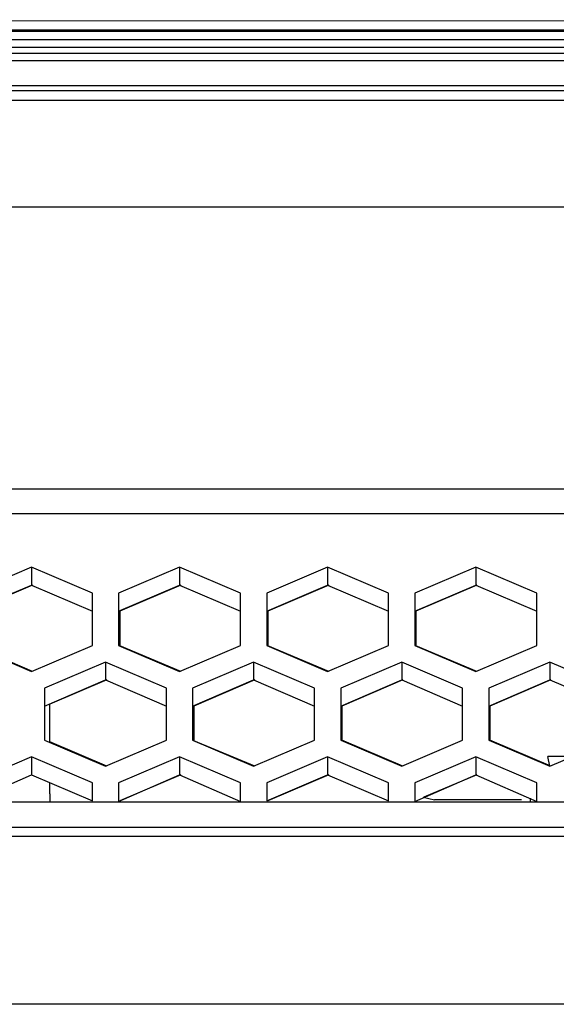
# Model space of a CAD drawing. Header units: millimetres. Extents: x -789 to 806, y 40 to 243.
# Tile 9 of 27: x -222 to -191, y 152 to 208. Entities that reach past the tile are written whole.
import ezdxf

# ---------------------------------------------------------------- set-up
doc = ezdxf.new("R2010")
doc.units = ezdxf.units.MM

# ---------------------------------------------------------------- blocks, each defined once
blk = doc.blocks.new('Gehaeusedeckel-oben__16', base_point=(-611.285, 163.273))
at = {"color": 1, "linetype": 'Continuous'}
for p, q in [((610.888, 203.555), (-594.141, 203.555)), ((-80.707, 197.423), (-602.033, 197.423)), ((-80.707, 197.423), (-602.033, 197.423)), ((-611.214, 181.24), (627.961, 181.24)), ((-611.285, 179.826), (628.033, 179.826))]:
    blk.add_line(p, q, dxfattribs=at)
at = {"color": 7, "linetype": 'Continuous'}
for p, q in [((610.888, 203.555), (-594.141, 203.555)), ((-221.174, 176.743), (-224.674, 175.249)), ((-217.674, 175.249), (-221.174, 176.743)), ((-221.174, 176.743), (-221.174, 175.716)), ((-212.674, 176.743), (-216.174, 175.249)), ((-209.174, 175.249), (-212.674, 176.743)), ((-212.674, 176.743), (-212.674, 175.716)), ((-204.174, 176.743), (-207.674, 175.249)), ((-200.674, 175.249), (-204.174, 176.743)), ((-204.174, 176.743), (-204.174, 175.716)), ((-195.674, 176.743), (-199.174, 175.249)), ((-192.174, 175.249), (-195.674, 176.743)), ((-195.674, 176.743), (-195.674, 175.716)), ((-224.674, 174.222), (-221.174, 175.716)), ((-221.174, 175.716), (-217.674, 174.222)), ((-216.174, 174.222), (-212.674, 175.716)), ((-212.674, 175.716), (-209.174, 174.222)), ((-207.674, 174.222), (-204.174, 175.716)), ((-204.174, 175.716), (-200.674, 174.222)), ((-199.174, 174.222), (-195.674, 175.716)), ((-195.674, 175.716), (-192.174, 174.222)), ((-217.674, 172.245), (-217.674, 175.249)), ((-216.174, 175.249), (-216.174, 172.245)), ((-209.174, 172.245), (-209.174, 175.249)), ((-207.674, 175.249), (-207.674, 172.245)), ((-200.674, 172.245), (-200.674, 175.249)), ((-199.174, 175.249), (-199.174, 172.245)), ((-192.174, 172.245), (-192.174, 175.249)), ((-224.674, 172.245), (-221.174, 170.751)), ((-221.174, 170.751), (-217.674, 172.245)), ((-216.174, 172.245), (-212.674, 170.751)), ((-212.674, 170.751), (-209.174, 172.245)), ((-207.674, 172.245), (-204.174, 170.751)), ((-204.174, 170.751), (-200.674, 172.245)), ((-199.174, 172.245), (-195.674, 170.751)), ((-195.674, 170.751), (-192.174, 172.245)), ((-216.924, 171.285), (-220.424, 169.791)), ((-213.424, 169.791), (-216.924, 171.285)), ((-216.924, 171.285), (-216.924, 170.262)), ((-208.424, 171.285), (-211.924, 169.791)), ((-208.424, 171.285), (-208.424, 170.262)), ((-204.924, 169.791), (-208.424, 171.285)), ((-199.924, 171.285), (-203.424, 169.791)), ((-196.424, 169.791), (-199.924, 171.285)), ((-199.924, 171.285), (-199.924, 170.262)), ((-191.424, 171.285), (-194.924, 169.791)), ((-187.924, 169.791), (-191.424, 171.285)), ((-191.424, 171.285), (-191.424, 170.262)), ((-220.424, 168.768), (-216.924, 170.262)), ((-216.924, 170.262), (-213.424, 168.768)), ((-211.924, 168.768), (-208.424, 170.262)), ((-208.424, 170.262), (-204.924, 168.768)), ((-203.424, 168.768), (-199.924, 170.262)), ((-199.924, 170.262), (-196.424, 168.768)), ((-194.924, 168.768), (-191.424, 170.262)), ((-191.424, 170.262), (-187.924, 168.768)), ((-220.424, 169.791), (-220.424, 166.803)), ((-213.424, 166.803), (-213.424, 169.791)), ((-211.924, 169.791), (-211.924, 166.803)), ((-204.924, 166.803), (-204.924, 169.791)), ((-203.424, 169.791), (-203.424, 166.803)), ((-196.424, 166.803), (-196.424, 169.791)), ((-194.924, 169.791), (-194.924, 166.803)), ((-220.424, 166.803), (-216.924, 165.31)), ((-216.924, 165.31), (-213.424, 166.803)), ((-211.924, 166.803), (-208.424, 165.31)), ((-208.424, 165.31), (-204.924, 166.803)), ((-203.424, 166.803), (-199.924, 165.31)), ((-199.924, 165.31), (-196.424, 166.803)), ((-194.924, 166.803), (-191.424, 165.31)), ((-191.424, 165.31), (-187.924, 166.803)), ((-221.174, 165.843), (-224.674, 164.349)), ((-221.174, 165.843), (-221.174, 164.82)), ((-217.674, 164.349), (-221.174, 165.843)), ((-212.674, 165.843), (-216.174, 164.349)), ((-209.174, 164.349), (-212.674, 165.843)), ((-212.674, 165.843), (-212.674, 164.82)), ((-204.174, 165.843), (-207.674, 164.349)), ((-200.674, 164.349), (-204.174, 165.843)), ((-204.174, 165.843), (-204.174, 164.82)), ((-195.674, 165.843), (-199.174, 164.349)), ((-192.174, 164.349), (-195.674, 165.843)), ((-195.674, 165.843), (-195.674, 164.82)), ((-224.674, 163.285), (-221.174, 164.82)), ((-221.174, 164.82), (-217.674, 163.326)), ((-216.174, 163.285), (-212.674, 164.82)), ((-212.674, 164.82), (-209.174, 163.285)), ((-207.674, 163.326), (-204.174, 164.82)), ((-204.174, 164.82), (-200.674, 163.326)), ((-199.174, 163.285), (-195.674, 164.82)), ((-195.674, 164.82), (-192.174, 163.285)), ((-217.674, 163.326), (-217.674, 164.349)), ((-216.174, 164.349), (-216.174, 163.285)), ((-209.174, 163.285), (-209.174, 164.349)), ((-207.674, 164.349), (-207.674, 163.326)), ((-200.674, 163.326), (-200.674, 164.349)), ((-199.174, 164.349), (-199.174, 163.285)), ((-192.174, 163.285), (-192.174, 164.349))]:
    blk.add_line(p, q, dxfattribs=at)
blk = doc.blocks.new('Gehaeusedeckel-unten-100-Jahre__17', base_point=(-224.609, 163.326))
at = {"color": 7, "linetype": 'Continuous'}
for p, q in [((-221.109, 175.716), (-224.152, 174.417)), ((-212.609, 175.716), (-216.109, 174.222)), ((-204.109, 175.716), (-207.609, 174.222)), ((-195.609, 175.716), (-199.109, 174.222)), ((-216.109, 174.222), (-216.109, 172.217)), ((-207.609, 174.222), (-207.609, 172.217)), ((-199.109, 174.222), (-199.109, 172.217)), ((-221.109, 170.751), (-224.609, 172.245)), ((-212.609, 170.751), (-216.109, 172.217)), ((-204.109, 170.751), (-207.609, 172.217)), ((-195.609, 170.751), (-199.109, 172.217)), ((-216.859, 170.262), (-220.126, 168.867)), ((-208.359, 170.262), (-211.859, 168.768)), ((-199.859, 170.262), (-203.359, 168.768)), ((-191.359, 170.262), (-194.859, 168.768)), ((-211.859, 168.768), (-211.859, 166.776)), ((-203.359, 168.768), (-203.359, 166.803)), ((-194.859, 168.768), (-194.859, 166.803)), ((-216.859, 165.31), (-220.126, 166.704)), ((-208.359, 165.31), (-211.859, 166.776)), ((-199.859, 165.31), (-203.359, 166.803)), ((-191.359, 165.31), (-194.859, 166.803)), ((-212.609, 164.82), (-216.109, 163.326)), ((-204.109, 164.82), (-207.609, 163.326)), ((-195.609, 164.82), (-198.644, 163.525))]:
    blk.add_line(p, q, dxfattribs=at)
blk = doc.blocks.new('Dekorleiste_1__18', base_point=(-557.126, 206.24))
at = {"color": 1, "linetype": 'Continuous'}
for p, q in [((-557.126, 207.533), (573.874, 207.533)), ((-557.126, 207.043), (573.874, 207.043)), ((-557.126, 206.608), (573.874, 206.608)), ((573.874, 206.24), (-557.126, 206.24))]:
    blk.add_line(p, q, dxfattribs=at)
at = {"color": 7, "linetype": 'Continuous'}
for p, q in [((-557.126, 207.533), (573.874, 207.533)), ((573.874, 206.24), (-557.126, 206.24))]:
    blk.add_line(p, q, dxfattribs=at)
blk = doc.blocks.new('Fuehrung__23', base_point=(-593.023, 204.126))
at = {"color": 7, "linetype": 'Continuous'}
blk.add_line((8.186, 208.189), (-557.126, 207.977), dxfattribs=at)
at = {"color": 1, "linetype": 'Continuous'}
for p, q in [((573.874, 207.583), (-557.126, 207.583)), ((-557.126, 205.855), (573.874, 205.855)), ((-588.975, 204.401), (605.722, 204.401)), ((-593.023, 204.126), (609.77, 204.126))]:
    blk.add_line(p, q, dxfattribs=at)
blk = doc.blocks.new('Rückdeckel-kpl___27', base_point=(-643.569, 163.273))
for name, p in [('Fuehrung__23', (-593.023, 204.126)), ('Dekorleiste_1__18', (-557.126, 206.24)), ('Gehaeusedeckel-oben__16', (-611.285, 163.273)), ('Gehaeusedeckel-unten-100-Jahre__17', (-224.609, 163.326))]:
    blk.add_blockref(name, p)
blk = doc.blocks.new('CFK-Haltebuegel', base_point=(-732.126, 118.893))
at = {"color": 7, "linetype": 'Continuous'}
for p, q in [((-588.561, 163.285), (-87.465, 163.258)), ((-591.471, 161.285), (-81.929, 161.285))]:
    blk.add_line(p, q, dxfattribs=at)
at = {"color": 1, "linetype": 'Continuous'}
for p, q in [((-87.522, 161.785), (-588.631, 161.785)), ((-81.378, 151.634), (-592.142, 151.634))]:
    blk.add_line(p, q, dxfattribs=at)
blk = doc.blocks.new('CFK-Haltebügel-kpl_', base_point=(-788.852, 39.943))
blk.add_blockref('CFK-Haltebuegel', (-732.126, 118.893))
blk = doc.blocks.new('Carbonbügel', base_point=(-788.852, 39.943))
blk.add_blockref('CFK-Haltebügel-kpl_', (-788.852, 39.943))
blk = doc.blocks.new('CF100-4_5-5_5P__37', base_point=(-198.684, 163.285))
at = {"color": 7, "linetype": 'Continuous'}
for p, q in [((-190.526, 165.875), (-191.526, 165.875)), ((-191.427, 165.311), (-191.526, 165.875)), ((-190.526, 165.693), (-190.526, 165.875)), ((-198.684, 163.535), (-198.041, 163.375)), ((-192.526, 163.285), (-192.526, 163.477)), ((-193.041, 163.375), (-198.041, 163.375))]:
    blk.add_line(p, q, dxfattribs=at)
blk = doc.blocks.new('DC-Kabel-Treiber_3__38', base_point=(-198.684, 163.285))
blk.add_blockref('CF100-4_5-5_5P__37', (-198.684, 163.285))
blk = doc.blocks.new('Lueftermanschette_119-40-20_3__43', base_point=(-227.626, 163.285))
at = {"color": 7, "linetype": 'Continuous'}
for p, q in [((-225.309, 170.225), (-225.51, 170.225)), ((-227.626, 169.225), (-227.626, 166.25)), ((-220.126, 166.676), (-220.126, 168.895)), ((-220.126, 163.725), (-220.126, 164.373)), ((-227.626, 163.946), (-227.626, 163.725)), ((-227.626, 163.285), (-227.626, 163.725)), ((-220.126, 163.725), (-220.126, 163.285))]:
    blk.add_line(p, q, dxfattribs=at)
at = {"color": 1, "linetype": 'Continuous'}
blk.add_line((-227.626, 163.725), (-227.626, 163.285), dxfattribs=at)
blk = doc.blocks.new('Elektronikeinheit-kpl___47', base_point=(-273.126, 163.285))
for name, p in [('Lueftermanschette_119-40-20_3__43', (-227.626, 163.285)), ('DC-Kabel-Treiber_3__38', (-198.684, 163.285))]:
    blk.add_blockref(name, p)
blk = doc.blocks.new('Montage-fuer-Funktionstest__84', base_point=(-722.071, 63.425))
blk.add_blockref('Elektronikeinheit-kpl___47', (-273.126, 163.285))
blk = doc.blocks.new('S360-C__85', base_point=(-788.852, 39.943))
for name, p in [('Carbonbügel', (-788.852, 39.943)), ('Rückdeckel-kpl___27', (-643.569, 163.273)), ('Montage-fuer-Funktionstest__84', (-722.071, 63.425))]:
    blk.add_blockref(name, p)
blk = doc.blocks.new('DrfsichtA', base_point=(-18, 110))
blk.add_blockref('S360-C__85', (-788.852, 39.943))

msp = doc.modelspace()

# ---------------------------------------------------------------- block references
msp.add_blockref('DrfsichtA', (-18, 110))

doc.saveas('drawing.dxf')
